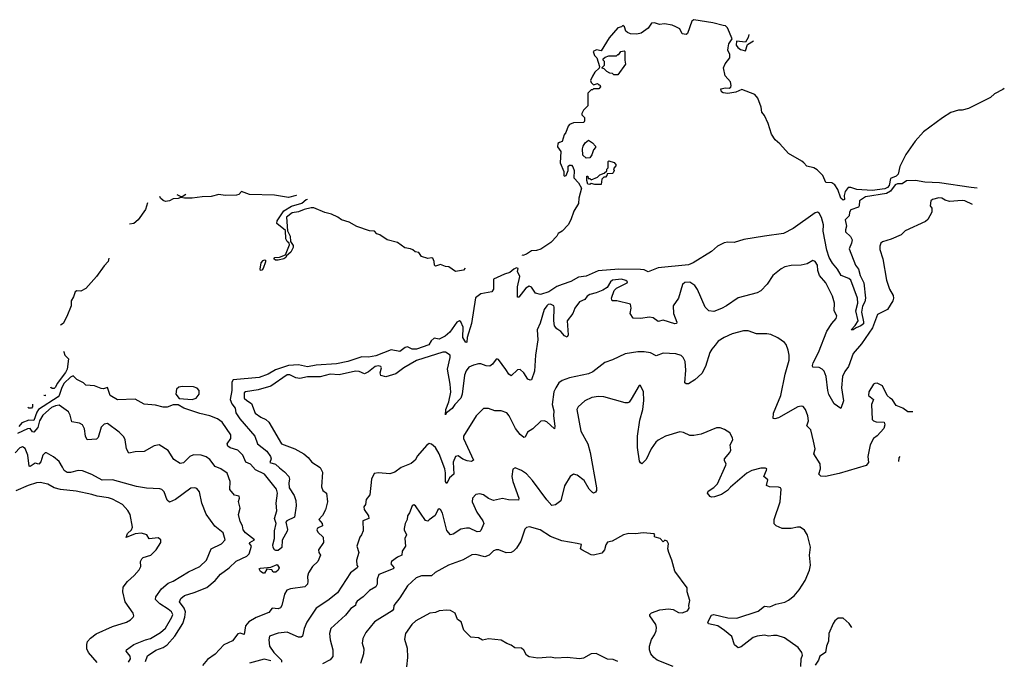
# Model space of a CAD drawing. Extents: x 1863017 to 1989460, y 394564 to 532820.
# Tile 213 of 213: x 1963043 to 1970818, y 513763 to 518826. Entities that reach past the tile are written whole.
import ezdxf

# ---------------------------------------------------------------- set-up
doc = ezdxf.new("R2010")
doc.units = 0

msp = doc.modelspace()

# ---------------------------------------------------------------- linework, layer by layer
at = {"layer": '0CON10XD'}
for points in [[(1970817.9, 518282.7), (1970805, 518274.4), (1970739.9, 518240.1), (1970709.2, 518210.8), (1970535, 518123.8), (1970485, 518110), (1970455, 518111.2), (1970395, 518092), (1970329.4, 518050.6), (1970180.1, 517939.9), (1970115, 517865.7), (1970039.6, 517760.4), (1969992.5, 517665), (1969978.9, 517605), (1969965, 517590.1), (1969918.8, 517571.2), (1969908.6, 517515), (1969895, 517499), (1969875, 517488.4), (1969774, 517476), (1969652.9, 517482.9), (1969605, 517498.8), (1969585, 517498.9), (1969561.6, 517468.4), (1969552.5, 517435), (1969555.3, 517405), (1969545, 517399.3), (1969527.3, 517415), (1969504.1, 517484.1), (1969480.1, 517520.1), (1969455.7, 517535.7), (1969409.4, 517539.4), (1969385.8, 517595), (1969339.2, 517639.2), (1969315, 517655.3), (1969258, 517668), (1969233.7, 517693.7), (1969218.2, 517708.2), (1969115, 517767.6), (1969046.1, 517845), (1969008.5, 517875), (1968979.8, 517919.8), (1968954.4, 518005.6), (1968925, 518069.4), (1968903.1, 518095), (1968898.5, 518135), (1968871.8, 518205), (1968847.5, 518235), (1968745, 518272.5), (1968698, 518252), (1968635, 518243.3), (1968597.3, 518247.3), (1968583.8, 518255), (1968580, 518280), (1968615, 518287.5), (1968645, 518284.3), (1968657.6, 518292.4), (1968661.5, 518305), (1968656.2, 518335), (1968612.8, 518382.8), (1968601, 518445), (1968613.8, 518476.2), (1968651.1, 518525), (1968650, 518550), (1968634, 518585), (1968636.1, 518603.9), (1968643.8, 518635), (1968668.8, 518675), (1968632.2, 518762.2), (1968615.7, 518775.7), (1968598.9, 518778.9), (1968515, 518800.5), (1968365, 518825.5), (1968351.1, 518815), (1968315, 518717.5), (1968305, 518709.2), (1968273.3, 518713.3), (1968255, 518752.5), (1968225, 518770), (1968195, 518782.5), (1968135, 518792.5), (1968095, 518787.5), (1968055, 518800), (1968033, 518797), (1968005, 518757.5), (1967950.7, 518719.3), (1967915, 518710), (1967865, 518712.5), (1967843, 518723), (1967830, 518735), (1967818.3, 518768.3), (1967805, 518780), (1967795, 518770), (1967765, 518760), (1967697, 518683), (1967635, 518580), (1967597, 518587), (1967570, 518575), (1967583, 518543), (1967600, 518525), (1967622.5, 518455), (1967618.3, 518441.7), (1967585, 518410), (1967565, 518380), (1967550, 518345), (1967555, 518330), (1967575, 518310), (1967605, 518320), (1967615, 518310), (1967625, 518310), (1967630, 518295), (1967615, 518280), (1967575, 518280), (1967565, 518270), (1967555, 518270), (1967530, 518245), (1967530, 518145), (1967495, 518110), (1967482.5, 518085), (1967482.5, 518072.5), (1967501.7, 518051.7), (1967502.5, 518025), (1967497, 518013), (1967415, 518010), (1967385, 517997.5), (1967373.3, 517985), (1967356, 517935), (1967341.4, 517915), (1967327.3, 517862.7), (1967305, 517854.3), (1967293.1, 517846.9), (1967290.9, 517820.9), (1967315.6, 517785), (1967310.5, 517695), (1967338.9, 517625), (1967338.8, 517595), (1967345, 517588.8), (1967357.1, 517592.9), (1967372.5, 517635), (1967375, 517667.5), (1967385, 517676.7), (1967400, 517675), (1967411.7, 517661.7), (1967420, 517635), (1967417.5, 517575), (1967456.1, 517536.1), (1967480, 517495), (1967458.1, 517415), (1967456.1, 517373.9), (1967417.9, 517312.1), (1967394.8, 517245), (1967373.2, 517205), (1967325.8, 517155), (1967295.3, 517135), (1967284.6, 517115), (1967236.3, 517063.7), (1967157.3, 517012.7), (1967125, 517002.5), (1967085, 516999.5), (1967045, 516971.5), (1967015, 516962.9), (1967010.8, 516963.8)], [(1968801.2, 518707.9), (1968795.6, 518684.4), (1968775, 518647.5), (1968702.5, 518655), (1968700, 518625), (1968713.3, 518605), (1968735, 518590), (1968775, 518580), (1968791.2, 518628.8), (1968837.3, 518658.9)], [(1967765, 518390), (1967735, 518390), (1967725, 518400), (1967703, 518403), (1967680, 518415), (1967658.3, 518438.3), (1967641.7, 518441.7), (1967641.7, 518448.3), (1967660, 518465), (1967660, 518495), (1967650, 518505), (1967650, 518515), (1967665, 518530), (1967695, 518540), (1967755, 518540), (1967765, 518550), (1967775, 518550), (1967790, 518575), (1967815, 518580), (1967820, 518575), (1967820, 518505), (1967827.5, 518475), (1967765, 518390)], [(1967515, 517730), (1967490, 517755), (1967487.5, 517805), (1967493, 517827), (1967507, 517853), (1967535, 517872.5), (1967565, 517852.5), (1967590, 517825), (1967590, 517815), (1967573, 517797), (1967561.7, 517758.3), (1967545, 517732.5), (1967515, 517730)], [(1967635, 517522.5), (1967585, 517522.5), (1967555, 517530), (1967545, 517522.5), (1967530, 517525), (1967520, 517555), (1967521.7, 517588.3), (1967528.3, 517588.3), (1967531.7, 517571.7), (1967545, 517570), (1967555, 517560), (1967605, 517580), (1967625, 517600), (1967658.3, 517611.7), (1967678.3, 517631.7), (1967680, 517645), (1967690, 517655), (1967690, 517705), (1967695, 517710), (1967736.1, 517696.1), (1967752.5, 517675), (1967733, 517647), (1967737.5, 517635), (1967730, 517615), (1967725, 517610), (1967681.7, 517608.3), (1967680, 517595), (1967668.3, 517581.7), (1967655, 517580), (1967640, 517565), (1967635, 517522.5)], [(1970603.3, 517494), (1970555, 517498.3), (1970305, 517536.8), (1970189.3, 517540.7), (1970116.6, 517553.4), (1970045, 517551.9), (1970010.8, 517529.2), (1969975, 517527.6), (1969955, 517520), (1969918.4, 517471.6), (1969888.7, 517451.3), (1969721.5, 517425), (1969675.5, 517395), (1969672.7, 517355), (1969666.3, 517343.7), (1969605, 517322.2), (1969596.2, 517305), (1969593.1, 517275), (1969561.1, 517245), (1969571.1, 517195), (1969562.7, 517165), (1969565, 517150), (1969603, 517113), (1969615.5, 517085), (1969611.7, 517058.3), (1969592, 517015), (1969642.2, 516885), (1969666.4, 516855), (1969678.6, 516805), (1969708.8, 516745), (1969722.9, 516625), (1969716.7, 516595), (1969699.2, 516560.8), (1969690, 516515), (1969706.8, 516436.8), (1969705, 516421.1), (1969685, 516405.4), (1969648.8, 516391.2), (1969625, 516373.4), (1969608.8, 516375), (1969641.1, 516408.9), (1969664.1, 516445), (1969646.5, 516525), (1969660.4, 516585), (1969657.9, 516625), (1969605, 516767.1), (1969589.7, 516779.7), (1969529.6, 516805), (1969500.8, 516855), (1969461, 516901), (1969433.8, 516945), (1969415.7, 517005), (1969386.7, 517155), (1969391.1, 517205), (1969375, 517261.1), (1969355, 517295.6), (1969343.3, 517303.3), (1969325, 517299.1), (1969149.6, 517175), (1969075, 517135.3), (1968925, 517114.8), (1968761.2, 517088.8), (1968685, 517065.4), (1968635, 517066.9), (1968605, 517061.2), (1968553.4, 517036.6), (1968505, 516993.9), (1968360, 516905), (1968325, 516889.3), (1968085.6, 516864.4), (1968005, 516834.2), (1967975, 516848.5), (1967945, 516852.3), (1967775, 516853.8), (1967610.3, 516839.7), (1967515, 516799.1), (1967455, 516790.8), (1967395, 516757.1), (1967326.8, 516733.2), (1967285, 516715.8), (1967221.4, 516675), (1967155, 516654.6), (1967114.6, 516664.6), (1967085, 516711.2), (1967065, 516720), (1967039.2, 516705), (1966985, 516633.3), (1966975, 516632.5), (1966973.6, 516715), (1966991.5, 516795), (1966973.8, 516835), (1966978.8, 516858.8), (1966965, 516863.3), (1966943.8, 516855), (1966913.6, 516826.4), (1966870, 516815), (1966785, 516776.2), (1966783.8, 516695), (1966770, 516675), (1966685, 516660), (1966642.7, 516627.3), (1966609.7, 516425), (1966577.3, 516315), (1966573, 516277), (1966565, 516273.8), (1966541.8, 516315), (1966545.4, 516395), (1966526.8, 516436.8), (1966515, 516446.2), (1966495, 516436.2), (1966440, 516355), (1966402, 516325), (1966355, 516301.1), (1966315, 516307.5), (1966292.5, 516287.5), (1966272.8, 516257.2), (1966175, 516223.1), (1966141.5, 516221.5), (1966105, 516241.2), (1966087.5, 516235), (1966045, 516203.6), (1965975, 516217.1), (1965855, 516169), (1965797.9, 516157.9), (1965745, 516160), (1965635, 516123.6), (1965545, 516105.7), (1965385, 516095.9), (1965315, 516082.8), (1965245, 516097.8), (1965165, 516092.5), (1965061.6, 516058.4), (1965005.2, 516024.8), (1964935, 515999.1), (1964729.3, 515980.7), (1964717.9, 515962.1), (1964719.2, 515895), (1964704.7, 515825), (1964718.8, 515788.8), (1964743.2, 515755), (1964748.9, 515718.9), (1964781.2, 515671.2), (1964899.2, 515535), (1964920, 515475), (1964993.8, 515415), (1965024.5, 515375), (1965027.8, 515355), (1965018.8, 515325), (1965063.9, 515313.9), (1965093.2, 515283.2), (1965135, 515253.1), (1965167.1, 515215), (1965172.5, 515195), (1965167.5, 515165), (1965171.2, 515125), (1965209.2, 515065), (1965222, 515025), (1965226, 514985), (1965212, 514895), (1965151.2, 514865), (1965144.5, 514855.5), (1965157.5, 514797.5), (1965155, 514782.5), (1965116.6, 514713.4), (1965111.6, 514655), (1965085, 514631.8), (1965065, 514630.5), (1965055, 514636.7), (1965044.2, 514655), (1965042, 514675), (1965054.1, 514725), (1965054.2, 514785.8), (1965069.2, 514845), (1965054.2, 514885), (1965072.8, 514945), (1965067.9, 515005), (1965079.5, 515085), (1965071.3, 515115), (1964974.9, 515234.9), (1964905, 515268.4), (1964865, 515313.7), (1964828.8, 515328.8), (1964804, 515385), (1964765, 515424.1), (1964705, 515442.1), (1964685.4, 515455.4), (1964681.3, 515475), (1964710.7, 515515), (1964709.5, 515545), (1964640.6, 515645), (1964605, 515670.5), (1964545, 515694.4), (1964465, 515712.7), (1964340, 515755), (1964295, 515782), (1964255, 515782), (1964206.6, 515763.4), (1964175, 515762.9), (1964115, 515780), (1964025, 515788.1), (1963955, 515826.4), (1963815, 515822), (1963756.7, 515855), (1963735, 515920), (1963705, 515908.8), (1963685, 515910), (1963633, 515933), (1963566.1, 515936.1), (1963546.7, 515955), (1963493.1, 515983.1), (1963465, 516011.4), (1963445, 516000.4), (1963395, 515953.4), (1963375, 515918.5), (1963355.5, 515855), (1963346.3, 515845), (1963190.8, 515745), (1963177.9, 515725), (1963155, 515657.1), (1963115, 515660.5), (1963060.2, 515639.8), (1963035, 515611.5)], [(1965222.3, 517442.6), (1965226.7, 517435), (1965165, 517419.6), (1965055, 517437.8), (1964856.9, 517443.1), (1964795, 517467.5), (1964773.8, 517445), (1964755, 517439.6), (1964666.3, 517436.3), (1964615, 517443.2), (1964555, 517428.4), (1964483.6, 517426.4), (1964405.7, 517415.7), (1964345, 517414.3), (1964315, 517420), (1964295, 517412), (1964255, 517410), (1964225, 517394.3), (1964195, 517388.8), (1964175, 517396.2), (1964154.5, 517414.5), (1964148.6, 517429)], [(1964283.6, 517445.1), (1964315, 517427.5), (1964325, 517427.5), (1964355.1, 517447.2)], [(1964051.8, 517377), (1964035.3, 517325), (1963977, 517243), (1963945, 517215.7), (1963910.5, 517209)], [(1970566.3, 517365.5), (1970505, 517394.2), (1970485, 517396.9), (1970385, 517389.2), (1970349.7, 517399.7), (1970325, 517415.8), (1970302, 517418), (1970250, 517405), (1970237.5, 517395), (1970232.5, 517355), (1970246.7, 517335), (1970246.4, 517303.6), (1970213.6, 517246.4), (1970195, 517230), (1970035, 517156.2), (1970003.6, 517126.4), (1969925, 517091.2), (1969855, 517070), (1969841.7, 517058.3), (1969834.2, 517035.8), (1969835, 517010), (1969858.9, 516935), (1969886.5, 516766.5), (1969910.8, 516695), (1969939.2, 516645), (1969942.5, 516625), (1969937.5, 516605), (1969895.4, 516535), (1969817.8, 516495), (1969778.3, 516391.7), (1969690, 516265), (1969623.2, 516186.8), (1969587.2, 516085), (1969558.4, 516045), (1969541.2, 516005), (1969531.1, 515915), (1969547.4, 515812.6), (1969527.7, 515752.3), (1969475, 515790), (1969433.1, 515863.1), (1969423.2, 515895), (1969411.1, 516005), (1969395, 516048.6), (1969380, 516065), (1969355, 516077.3), (1969305, 516080), (1969302.4, 516092.4), (1969309.1, 516115), (1969349.5, 516195), (1969417.5, 516365), (1969455.3, 516424.7), (1969491.4, 516465), (1969495.6, 516485), (1969473.5, 516525), (1969476.6, 516586.6), (1969461.1, 516641.1), (1969408.2, 516745), (1969358.5, 516805), (1969345.6, 516844.4), (1969344, 516885), (1969325, 516913.8), (1969305, 516921.2), (1969260, 516895), (1969215, 516885.7), (1969133.9, 516883.9), (1969085, 516872.5), (1969055, 516856), (1968991.2, 516805), (1968945, 516736.2), (1968896.5, 516683.5), (1968865, 516667.1), (1968715, 516628), (1968623.8, 516565), (1968585, 516542.9), (1968525, 516520), (1968483.3, 516525), (1968455, 516552.5), (1968394.2, 516694.2), (1968373.3, 516725), (1968335, 516750), (1968295, 516747.5), (1968276.4, 516733.6), (1968244.3, 516625.7), (1968204.2, 516565), (1968205.7, 516505), (1968230.8, 516435), (1968230, 516425), (1968215, 516421.9), (1968125, 516451.5), (1968085, 516439.4), (1968045, 516468.6), (1968015, 516475.8), (1967945, 516463.3), (1967887.5, 516467.5), (1967863.3, 516505), (1967870, 516545), (1967865, 516576.7), (1967757, 516603), (1967722.5, 516602.5), (1967716.7, 516625), (1967736, 516685), (1967755.6, 516704.4), (1967840, 516745), (1967843.3, 516755), (1967830, 516765), (1967795, 516774.4), (1967725, 516767.5), (1967708.6, 516755), (1967681.8, 516708.2), (1967648.8, 516688.8), (1967595, 516666.5), (1967545, 516654.4), (1967525, 516640.6), (1967505, 516615.6), (1967464.4, 516595), (1967426.9, 516545), (1967410.4, 516505), (1967366.5, 516445), (1967374.2, 516335.8), (1967365, 516316.7), (1967345, 516326), (1967315, 516362.5), (1967283.1, 516383.1), (1967266.9, 516406.9), (1967260, 516445), (1967264.4, 516554.4), (1967260, 516565), (1967235, 516576.2), (1967216.3, 516573.7), (1967204.4, 516565), (1967185.6, 516535), (1967153.8, 516426.2), (1967128.5, 516375), (1967134.4, 516295), (1967114.6, 516175), (1967108.9, 516048.9), (1967085, 515980), (1967075, 515976), (1967055, 515985.8), (1967025, 516035.8), (1966995, 516062.5), (1966975, 516057.5), (1966925, 516010), (1966905, 516023.8), (1966881.2, 516061.2), (1966825, 516140), (1966815, 516143.8), (1966805, 516143.3), (1966776.6, 516103.4), (1966755, 516088.6), (1966725, 516090), (1966685, 516105.6), (1966665, 516106.5), (1966625, 516096.4), (1966590.7, 516079.3), (1966568.7, 516051.3), (1966555, 516016.2), (1966536.4, 515865), (1966526.5, 515833.5), (1966479.6, 515785), (1966458, 515752), (1966412, 515718), (1966405, 515702.5), (1966407.2, 515745), (1966431.3, 515805), (1966447, 515883), (1966442.7, 515945), (1966420.5, 516065), (1966441.8, 516155), (1966441.4, 516175), (1966405, 516198.5), (1966385, 516198.4), (1966175, 516131.1), (1966076, 516074), (1966012.6, 516027.4), (1965935, 516003.8), (1965894, 516015), (1965888.6, 516035), (1965899.4, 516075), (1965894, 516085), (1965875, 516090.8), (1965849.2, 516085), (1965798.3, 516041.8), (1965765, 516026.9), (1965724, 516045), (1965695, 516047.9), (1965565, 516020.3), (1965495, 516025.3), (1965415.8, 516004.2), (1965315, 516002.4), (1965255, 515989.7), (1965224.3, 515994.3), (1965175, 516018.4), (1965155, 516019.7), (1965025, 515930.6), (1964925, 515899.6), (1964825, 515885.6), (1964815, 515876), (1964815.6, 515835), (1964835.7, 515815), (1964872.6, 515792.6), (1964903.3, 515715), (1964946.2, 515683.8), (1964985.7, 515665.7), (1965008.8, 515645), (1965108.9, 515475), (1965214.7, 515434.7), (1965285.7, 515395), (1965320.6, 515365), (1965349.5, 515329.5), (1965415, 515285.5), (1965435, 515250), (1965425.6, 515134.4), (1965436.9, 515105), (1965465.6, 515085), (1965472.1, 515015), (1965456.5, 514953.5), (1965432.9, 514907.1), (1965405.6, 514875), (1965430.8, 514845), (1965433, 514827), (1965395, 514806.7), (1965389.4, 514795), (1965397.5, 514775), (1965438.6, 514735), (1965442.9, 514695), (1965402.5, 514635), (1965405.8, 514615), (1965418, 514595), (1965398, 514545), (1965354.4, 514505.6), (1965324.3, 514455), (1965315.8, 514425), (1965318.1, 514385), (1965315.5, 514364.5), (1965295.4, 514344.6), (1965181.5, 514328.5), (1965153.1, 514316.9), (1965133.4, 514286.6), (1965112.9, 514195), (1965102.9, 514177.1), (1965085, 514171.2), (1965037.5, 514175), (1965009.3, 514140.7), (1964908.9, 514101.1), (1964852.7, 514067.3), (1964825.4, 514034.6), (1964815, 513966), (1964785, 513977.1), (1964765, 513973.3), (1964723, 513917), (1964655, 513885.7), (1964587.4, 513812.6), (1964525, 513769.2), (1964487.2, 513722.8)], [(1966560.7, 516862.2), (1966548.6, 516845), (1966485, 516834.4), (1966432.7, 516872.7), (1966405, 516875.6), (1966365, 516890.7), (1966325, 516878.1), (1966317.1, 516885), (1966315.5, 516915.5), (1966305, 516940), (1966295, 516943.8), (1966265, 516938.2), (1966215, 516954.4), (1966195, 516985.8), (1966165, 516991.2), (1966147.3, 517007.3), (1966127.5, 517015), (1966083.2, 517023.2), (1966025.4, 517065.4), (1965945, 517087.1), (1965887.1, 517125), (1965863.7, 517133.7), (1965843.3, 517153.3), (1965805, 517157.9), (1965705, 517191.9), (1965645, 517225.3), (1965585, 517244.4), (1965555, 517265.9), (1965505, 517288.4), (1965452.5, 517302.5), (1965365, 517337.5), (1965345, 517338.9), (1965290, 517325), (1965245, 517308.3), (1965195, 517299.7), (1965150, 517265), (1965157.8, 517157.8), (1965178, 517115), (1965181.4, 517071.4), (1965201.2, 517041.2), (1965203, 517025), (1965185, 516987.2), (1965150.6, 516959.4), (1965144.4, 516945), (1965129.4, 516935), (1965085, 516924.2), (1965064, 516925), (1965049.4, 516935), (1965058, 516945), (1965095, 516950), (1965142.7, 516967.3), (1965172.1, 517045), (1965170, 517060), (1965155, 517072.2), (1965143.7, 517093.7), (1965140.8, 517160.8), (1965072.4, 517215), (1965075, 517236), (1965129.5, 517315), (1965187.8, 517352.2), (1965271.2, 517375), (1965305, 517404), (1965314.3, 517407.4)], [(1963745.4, 516940.7), (1963741.8, 516915), (1963709.8, 516880.2), (1963649.1, 516795), (1963565, 516700.8), (1963525, 516681.2), (1963495, 516682), (1963481.2, 516675), (1963468.2, 516635), (1963450, 516605), (1963448.7, 516565), (1963415, 516478.9), (1963386.1, 516425), (1963364.4, 516410.5)], [(1964945, 516844.2), (1964941.1, 516855), (1964950.4, 516905), (1964965, 516922.9), (1964975, 516928.8), (1964985, 516926), (1964985, 516911.2), (1964965, 516860), (1964955, 516846), (1964945, 516844.2)], [(1970094.5, 515727.5), (1970055, 515727.5), (1970015.9, 515755.9), (1969965, 515776.2), (1969935, 515821.2), (1969915.8, 515835.8), (1969893.3, 515855), (1969855, 515932.5), (1969815, 515952.5), (1969795, 515951.2), (1969785.8, 515944.2), (1969747.5, 515885), (1969745.8, 515855), (1969786, 515825), (1969768.9, 515785), (1969775.6, 515665), (1969784.6, 515654.6), (1969805, 515647.1), (1969870, 515645), (1969873.3, 515625), (1969866, 515595), (1969815, 515538.1), (1969784.3, 515515.7), (1969757.9, 515465), (1969741.2, 515375), (1969744.2, 515325), (1969727.6, 515302.4), (1969515, 515238.9), (1969405, 515215.9), (1969368.3, 515218.3), (1969354.3, 515235), (1969367.5, 515275), (1969363.8, 515315), (1969313.8, 515395), (1969324.4, 515435), (1969310.5, 515495), (1969288.9, 515585), (1969258.6, 515615), (1969271.5, 515655), (1969266.9, 515695), (1969248, 515745), (1969228.3, 515768.3), (1969215, 515772), (1969187.5, 515765), (1969035, 515679.4), (1969005, 515671.2), (1968992.5, 515675), (1968994.4, 515715), (1969054.4, 515855), (1969087.8, 516025), (1969119.2, 516135), (1969118.8, 516175), (1969110, 516215), (1969095, 516260), (1969082.5, 516275), (1969030.7, 516310.7), (1968975, 516336.7), (1968943.6, 516343.6), (1968862.3, 516342.3), (1968796.1, 516366.1), (1968757.7, 516367.7), (1968667.9, 516342.1), (1968605, 516314.2), (1968558.8, 516285), (1968535, 516253.8), (1968507.4, 516222.6), (1968492.5, 516195), (1968459.4, 516085), (1968429.7, 516030.3), (1968375, 515980), (1968325, 515948.8), (1968305, 515946.7), (1968293.8, 515955), (1968303.1, 516055), (1968296.8, 516123.2), (1968283.1, 516155), (1968265, 516172.9), (1968225, 516184.5), (1968125, 516190), (1968068.3, 516168.3), (1968022.7, 516192.7), (1967975, 516201.5), (1967925, 516202.1), (1967825, 516184.5), (1967723.6, 516136.4), (1967663.4, 516116.6), (1967567.3, 516042.7), (1967533.8, 516026.2), (1967385, 515995.5), (1967326.7, 515975), (1967298.8, 515955), (1967275.5, 515915), (1967260.7, 515885), (1967246.9, 515785), (1967260, 515735), (1967256.8, 515695), (1967267.5, 515612.5), (1967265, 515592.5), (1967205, 515647.9), (1967184.5, 515655.5), (1967157.5, 515652.5), (1967095, 515592), (1967053.8, 515565), (1967033.3, 515526.7), (1967025, 515523.8), (1966995, 515548.6), (1966957.8, 515595), (1966908.6, 515695), (1966888.9, 515718.9), (1966845.8, 515734.2), (1966795, 515735.7), (1966745, 515752.9), (1966705.8, 515754.2), (1966647.1, 515695), (1966546.2, 515533.8), (1966546, 515515), (1966625.6, 515344.4), (1966610, 515335), (1966575, 515338.2), (1966542.6, 515352.6), (1966505, 515380), (1966485, 515374), (1966465, 515330), (1966471.5, 515235), (1966437.5, 515205), (1966415, 515160.8), (1966404.1, 515175), (1966405.9, 515245), (1966400.3, 515275), (1966353.9, 515393.9), (1966325, 515444.2), (1966295, 515470), (1966275, 515476), (1966255, 515461.2), (1966185, 515380), (1966166, 515344), (1966135, 515318.1), (1966054.3, 515285.7), (1966005, 515248.6), (1965966.1, 515236.1), (1965875, 515244.3), (1965840.6, 515239.4), (1965821.2, 515195), (1965808.3, 515071.7), (1965778, 515035), (1965774.3, 514995.7), (1965761.1, 514975), (1965763.8, 514955), (1965797.2, 514905), (1965798.5, 514885), (1965751.2, 514865), (1965754.3, 514785), (1965740.8, 514755), (1965727.5, 514735), (1965703.9, 514666.1), (1965721.5, 514615), (1965702.2, 514555), (1965705.8, 514515.8), (1965713.3, 514505), (1965708.8, 514495), (1965655, 514454), (1965553.3, 514296.7), (1965475.2, 514234.8), (1965384, 514175), (1965310.5, 514065), (1965290, 514015), (1965275.4, 513954.6), (1965266.2, 513945), (1965245, 513945.6), (1965155, 513986.2), (1965083.1, 513976.9), (1965015.9, 513954.1), (1965008.8, 513925), (1965016, 513875), (1965050, 513825), (1965109.4, 513765), (1965111.2, 513748.8)], [(1963388.8, 516206.3), (1963390.7, 516200.7), (1963398.4, 516175), (1963427.2, 516145), (1963416.4, 516065), (1963405, 516037.8), (1963338.2, 515951.8), (1963325, 515921.3), (1963315, 515912), (1963300, 515910), (1963289.7, 515919.7), (1963289.3, 515921.6)], [(1964405, 515822.9), (1964435.8, 515834.2), (1964460.8, 515865), (1964459.6, 515895), (1964445, 515913.8), (1964415, 515923.2), (1964325, 515927.9), (1964299, 515921), (1964280, 515905), (1964276.7, 515865), (1964301.3, 515831.3), (1964405, 515822.9)], [(1969210.4, 513715), (1969214.5, 513775), (1969224.2, 513805), (1969219.2, 513825), (1969190.8, 513865), (1969082.1, 513942.1), (1969025, 513958.2), (1968995, 513960.3), (1968955, 513952.7), (1968925, 513962.5), (1968865, 513953.8), (1968835, 513942.9), (1968740.8, 513869.2), (1968715, 513862.1), (1968687.9, 513885), (1968665, 513952), (1968608.2, 513998.2), (1968555, 514036.9), (1968481.4, 514051.4), (1968477.5, 514065), (1968505, 514120.8), (1968525, 514124.3), (1968635, 514098.5), (1968705, 514096.9), (1968875, 514150.8), (1968925, 514190), (1968965, 514185.7), (1969013.7, 514206.3), (1969085, 514223.5), (1969115, 514238.1), (1969158.3, 514271.7), (1969199.2, 514320.8), (1969245.4, 514394.6), (1969280, 514475), (1969286.4, 514515), (1969280.5, 514595), (1969286.3, 514656.3), (1969265, 514751.2), (1969240.7, 514790.7), (1969205, 514814), (1969184.2, 514815.8), (1969134.1, 514805.9), (1969065, 514806), (1969015, 514826.2), (1969001.4, 514841.4), (1969001.4, 514875), (1969047.5, 515015), (1969056, 515115), (1969051.2, 515125), (1969035, 515131.5), (1968963.6, 515133.6), (1968940, 515145), (1968950, 515190), (1968918.8, 515215), (1968941.2, 515265), (1968942.5, 515275), (1968931.7, 515281.7), (1968895, 515282.5), (1968825, 515262.5), (1968785, 515241.9), (1968655, 515131.2), (1968632.9, 515105), (1968585, 515073.5), (1968530, 515055), (1968505, 515053.1), (1968495, 515056.7), (1968474, 515085), (1968480.3, 515099.7), (1968525, 515127.5), (1968553.4, 515156.6), (1968619.2, 515305), (1968621.2, 515315), (1968608.3, 515338.3), (1968608, 515355), (1968650.6, 515405), (1968659.4, 515425), (1968652.5, 515465), (1968674, 515505), (1968670.5, 515520.5), (1968649.5, 515559.5), (1968608.3, 515588.3), (1968575, 515600), (1968545, 515600), (1968425, 515551.2), (1968365, 515538.8), (1968335, 515538.8), (1968285, 515564.2), (1968255, 515569.2), (1968143.3, 515535), (1968085, 515504), (1968065, 515486.2), (1968029.2, 515435), (1967988.7, 515351.3), (1967955, 515316.7), (1967945, 515322.5), (1967937.7, 515337.7), (1967920, 515445), (1967921.9, 515535), (1967939.2, 515660.8), (1967964.3, 515745), (1967972.5, 515815), (1967967.7, 515885), (1967945.7, 515935.7), (1967933.8, 515935), (1967872.3, 515827.7), (1967855.9, 515804.1), (1967845, 515798.8), (1967825, 515798.8), (1967655, 515844.5), (1967612.5, 515847.5), (1967560.2, 515839.8), (1967505, 515814.4), (1967452.9, 515767.1), (1967442.2, 515745), (1967473.3, 515575), (1967528.6, 515475), (1967548.1, 515405), (1967596.4, 515125), (1967596.4, 515105), (1967589.3, 515090.7), (1967575, 515082.9), (1967565, 515088.1), (1967540, 515115), (1967501.1, 515185), (1967445, 515225.7), (1967415, 515233.8), (1967388.8, 515215), (1967345, 515142.5), (1967315.7, 515024.3), (1967275, 514991.2), (1967245, 514986.2), (1967205, 515030), (1967091.4, 515185), (1967045, 515235.7), (1967005, 515262), (1966955, 515283.3), (1966936.2, 515273.8), (1966930, 515215), (1966937.5, 515175), (1966983.3, 515045), (1966980.8, 515029.2), (1966902, 515032), (1966855, 515040.5), (1966785, 515026.9), (1966745, 515040.8), (1966705, 515070.8), (1966675, 515080), (1966645, 515073.8), (1966618.8, 515045), (1966616, 515015), (1966653.6, 514933.6), (1966700.6, 514865), (1966708.1, 514845), (1966685, 514790), (1966675, 514780.6), (1966655, 514777.3), (1966595, 514806.6), (1966571.5, 514808.5), (1966525, 514798.9), (1966465, 514759.1), (1966445, 514755.8), (1966415, 514788.8), (1966382.1, 514925), (1966365.4, 514955.4), (1966355, 514959.2), (1966345, 514952.5), (1966323.3, 514906.7), (1966276.7, 514873.3), (1966265, 514863.3), (1966247.9, 514867.9), (1966169.5, 514985), (1966155, 514992.2), (1966143.1, 514985), (1966121.7, 514928.3), (1966105.8, 514905), (1966102.5, 514875), (1966087.5, 514845), (1966080, 514805), (1966079.2, 514795), (1966097.8, 514755), (1966084.4, 514725), (1966088.1, 514665), (1966061.9, 514625), (1966059.2, 514595), (1966025, 514578.6), (1965979.2, 514545), (1965974.2, 514525), (1966000, 514495), (1965992, 514485), (1965877.8, 514442.2), (1965865.6, 514405), (1965865.6, 514365), (1965855, 514344), (1965805, 514314.2), (1965755, 514264.4), (1965708.3, 514231.7), (1965696, 514215), (1965693.8, 514195), (1965656.9, 514173.1), (1965615, 514118.6), (1965498.9, 514015), (1965488.5, 513975), (1965494.5, 513924.5), (1965515.6, 513845), (1965516.4, 513793.6), (1965493.3, 513766.7), (1965435, 513734.6)], [(1963240.1, 515860.6), (1963245, 515858.8), (1963245, 515852.9), (1963232.3, 515854.6)], [(1963563.3, 515533.3), (1963553.4, 515593.4), (1963538.6, 515625), (1963515, 515638.1), (1963455, 515646.7), (1963441.3, 515701.3), (1963427.6, 515727.6), (1963355, 515779.3), (1963325, 515775.2), (1963295, 515761.6), (1963225, 515699.3), (1963200.3, 515655), (1963186.1, 515603.9), (1963155, 515565.8), (1963145, 515568.8), (1963125, 515594.2), (1963105, 515593.3), (1963025, 515555.8)], [(1963142.9, 515786.7), (1963144, 515785), (1963144.6, 515765), (1963135, 515755.4), (1963114.7, 515754.7), (1963107.7, 515762.1)], [(1964037, 513755), (1964051.3, 513798.7), (1964117.1, 513842.9), (1964175, 513865.6), (1964206, 513885), (1964266.8, 513955), (1964330.5, 514055), (1964347.3, 514105), (1964351.3, 514145), (1964341.2, 514175), (1964304.4, 514225), (1964315, 514250.6), (1964345.3, 514274.7), (1964421.5, 514298.5), (1964520.5, 514339.5), (1964585, 514394.6), (1964628.5, 514445), (1964696.4, 514493.6), (1964752.8, 514547.2), (1964836, 514585), (1964855.8, 514605), (1964874.3, 514665), (1964858, 514685), (1964859.2, 514695), (1964897.5, 514715), (1964825, 514771.5), (1964806.4, 514795), (1964802.2, 514825), (1964785, 514860), (1964771.2, 514915), (1964784, 514965), (1964770.8, 515019.2), (1964778.6, 515045), (1964775, 515060), (1964739.3, 515069.3), (1964703.1, 515113.1), (1964704.6, 515175), (1964680.7, 515240.7), (1964631.9, 515275), (1964585.2, 515295.2), (1964545, 515349.4), (1964515, 515371.9), (1964475, 515384.3), (1964414.4, 515385.6), (1964385, 515374.2), (1964335, 515323.1), (1964308.8, 515318.8), (1964259.1, 515349.1), (1964215, 515420), (1964145, 515465.8), (1964105, 515459.2), (1964025, 515413.1), (1963955, 515410), (1963905, 515400), (1963886.7, 515435), (1963875.7, 515504.3), (1963865, 515530), (1963827, 515567), (1963735, 515633.3), (1963710.9, 515629.1), (1963685, 515605.8), (1963662.9, 515525), (1963649.3, 515510.7), (1963575.7, 515505.7), (1963563.3, 515533.3)], [(1963901.5, 513748.5), (1963916.7, 513775), (1963915.6, 513795), (1963884.4, 513835), (1963886, 513845), (1963945, 513887.8), (1964036.2, 513925), (1964075, 513934.6), (1964155, 513982.7), (1964195, 514016.9), (1964245.4, 514105), (1964251.5, 514125), (1964242.5, 514145), (1964215, 514168.4), (1964148.2, 514208.2), (1964115.6, 514245), (1964116.9, 514265), (1964162.6, 514327.4), (1964215, 514372.1), (1964255, 514389.1), (1964376.7, 514463.3), (1964466.2, 514505), (1964517.5, 514555), (1964555, 514644), (1964635.3, 514684.7), (1964664.3, 514715), (1964649.6, 514769.6), (1964583.5, 514823.5), (1964515, 514919.2), (1964480.8, 515005), (1964463.3, 515095), (1964440.7, 515120.7), (1964425, 515126.7), (1964395, 515122.2), (1964272, 515035), (1964225, 515014), (1964208.1, 515028.1), (1964183.8, 515093.8), (1964165, 515112.9), (1964148.9, 515118.9), (1964045, 515122.5), (1963965, 515135.5), (1963775, 515190.4), (1963695, 515186.5), (1963612.3, 515232.3), (1963538.3, 515261.7), (1963505, 515261.8), (1963443.3, 515246.7), (1963416.8, 515246.8), (1963393.3, 515263.3), (1963379.5, 515290.5), (1963354.6, 515334.6), (1963310.6, 515370.6), (1963255, 515402.9), (1963245, 515401.4), (1963226.6, 515383.4), (1963209.1, 515330.9), (1963195, 515311.9), (1963165, 515320), (1963125, 515293.8), (1963116.4, 515296.4), (1963107.5, 515385), (1963086.7, 515436.7), (1963065, 515450.6), (1963045, 515443.5), (1963008.1, 515401.9)], [(1969993.1, 515373.9), (1969986.1, 515363.9), (1969982.1, 515335.4)], [(1963654.2, 513745), (1963587.1, 513825), (1963573.1, 513855), (1963571.7, 513888.3), (1963578.7, 513911.3), (1963600.6, 513939.4), (1963647.2, 513972.8), (1963775, 514030.6), (1963885, 514065.8), (1963917.6, 514082.4), (1963940, 514105), (1963944, 514115), (1963940, 514135), (1963875.6, 514225), (1963856.4, 514303.6), (1963859.5, 514340.5), (1963893, 514387), (1963947.7, 514432.3), (1963985, 514477.5), (1964000, 514505), (1963996.7, 514545), (1964006.7, 514565), (1964017.5, 514575), (1964077.5, 514595), (1964120, 514635), (1964157.5, 514695), (1964157.5, 514715), (1964135, 514730), (1964065, 514724.2), (1964046.7, 514755), (1964005, 514767.1), (1963955, 514762.9), (1963883.2, 514733.2), (1963895, 514764.2), (1963925, 514794.3), (1963932.5, 514815), (1963916, 514915), (1963897.9, 514947.9), (1963853.8, 514995), (1963775, 515036.7), (1963745, 515046.4), (1963655, 515059.1), (1963612.6, 515072.6), (1963489.4, 515099.4), (1963365, 515111.8), (1963315, 515127), (1963265, 515155.5), (1963205, 515167.1), (1963174.4, 515164.4), (1963108.8, 515145), (1963012.5, 515102.5)], [(1968203.2, 513713.2), (1968076.9, 513765), (1968050, 513785), (1968027.3, 513815), (1968016.5, 513845), (1968016.5, 513875), (1968031.6, 513928.4), (1968054.5, 513965), (1968070, 513995), (1968072.6, 514022.6), (1968065.4, 514045.4), (1968020, 514115), (1968020, 514125), (1968032.1, 514137.9), (1968097, 514163), (1968165, 514169.2), (1968203.9, 514163.9), (1968245, 514140), (1968275, 514138), (1968315, 514153.8), (1968328.8, 514175), (1968326.1, 514196.1), (1968335.8, 514235.8), (1968313.3, 514305), (1968312.5, 514335), (1968216.4, 514466.4), (1968192.5, 514555), (1968167.5, 514615), (1968160, 514645), (1968167, 514683), (1968156.7, 514705), (1968138.3, 514711.7), (1968125, 514700), (1968100, 514725), (1968060, 514735), (1968053, 514743), (1968057.5, 514755), (1968051.7, 514761.7), (1967965, 514770), (1967905, 514763.3), (1967853.9, 514766.1), (1967810, 514755), (1967720, 514705), (1967685, 514697.5), (1967670, 514675), (1967660, 514635), (1967639.5, 514610.5), (1967575, 514592.9), (1967555, 514596.2), (1967482.5, 514635), (1967472.5, 514645), (1967479.3, 514679.3), (1967443.8, 514686.2), (1967325, 514706), (1967235, 514740.5), (1967153.2, 514793.2), (1967067.7, 514817.7), (1967045, 514813.8), (1967030.5, 514799.5), (1966999.2, 514705), (1966965, 514648.8), (1966943.3, 514625), (1966924.3, 514615.7), (1966885, 514612.9), (1966825.6, 514635.6), (1966805, 514635.7), (1966785, 514628), (1966750, 514595), (1966715, 514581.1), (1966645, 514600), (1966612.9, 514597.1), (1966545, 514556.9), (1966430, 514515), (1966323.1, 514456.9), (1966295, 514431.2), (1966215, 514430), (1966174, 514415), (1966105, 514352), (1966045, 514257.5), (1965998.1, 514195), (1965993.5, 514166.5), (1965983.1, 514155), (1965845, 514067.1), (1965776.3, 513983.7), (1965751.4, 513935), (1965747.7, 513897.7), (1965759.2, 513855), (1965757.5, 513815), (1965733.1, 513736.9)], [(1964965, 514450.6), (1964943.5, 514465), (1964934.6, 514485), (1964945, 514491.8), (1965025, 514498.8), (1965075, 514520), (1965090.8, 514495), (1965085, 514476.2), (1965065, 514460), (1965045, 514460), (1965035, 514477.5), (1964995, 514482.5), (1964975, 514450.8), (1964965, 514450.6)], [(1967766.4, 513753.6), (1967728.3, 513768.3), (1967685, 513773.3), (1967595, 513816.7), (1967555, 513813.3), (1967495, 513781.2), (1967463.9, 513776.1), (1967365, 513785.7), (1967275, 513780.8), (1967235, 513787.5), (1967135, 513781.2), (1967065, 513791.2), (1967044.1, 513804.1), (1967023.8, 513843.8), (1967005, 513860), (1966952.3, 513862.3), (1966923.6, 513883.6), (1966890, 513895), (1966845, 513922.5), (1966745, 513933.3), (1966696.4, 513923.6), (1966665, 513940), (1966605, 513946.7), (1966551.2, 514001.2), (1966527.7, 514067.7), (1966500, 514085), (1966482.5, 514135), (1966445.8, 514155.8), (1966415, 514158.8), (1966355, 514154.2), (1966325, 514141.4), (1966282.5, 514135), (1966170, 514075), (1966140, 514045), (1966088, 513975), (1966081.2, 513931.2), (1966101.2, 513858.8), (1966105.8, 513785), (1966097.3, 513712.7)], [(1969614.4, 514021.9), (1969593.6, 514053.6), (1969545, 514096), (1969505, 514095.7), (1969480, 514075), (1969466.5, 514053.5), (1969431.9, 513975), (1969428.9, 513915), (1969412.9, 513875), (1969405.8, 513825), (1969360.6, 513795), (1969351.5, 513765), (1969325.5, 513725)], [(1965025, 513758.2), (1964972.7, 513772.7), (1964858.3, 513741.7)]]:
    msp.add_lwpolyline(points, dxfattribs=at)

doc.saveas('drawing.dxf')
